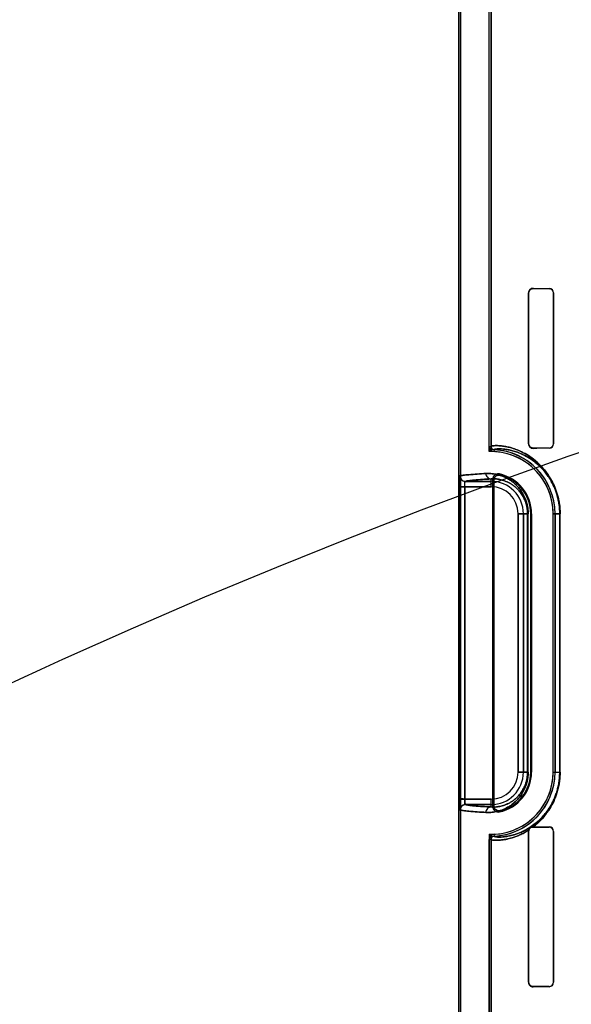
# Model space of a CAD drawing. Header units: millimetres. Extents: x 0 to 297, y 0 to 210.
# Tile 149 of 256: x 55.306 to 55.767, y 158.987 to 159.809. Entities that reach past the tile are written whole.
import ezdxf

# ---------------------------------------------------------------- set-up
doc = ezdxf.new("R2010")
doc.units = ezdxf.units.MM
doc.header["$LTSCALE"] = 16.335
doc.layers.get('0').update_dxf_attribs({"linetype": 'CONTINUOUS'})
for name, color, linetype in [('AXES_REF', 7, 'CONTINUOUS'), ('INTFCLR_1', 7, 'CONTINUOUS'), ('INTFCLR_72935', 7, 'CONTINUOUS')]:
    doc.layers.add(name, color=color, linetype=linetype)

msp = doc.modelspace()

# ---------------------------------------------------------------- linework, layer by layer
at = {"color": 7, "linetype": 'Continuous'}
for radius in [8.72625, 8.7255, 8.66962]:
    msp.add_circle((57.53761, 154.41059), radius, dxfattribs=at)
msp.add_arc((57.53761, 154.41059), 8.64, 278.277129, 261.722871, dxfattribs=at)
at = {"layer": 'AXES_REF', "color": 9, "linetype": 'Continuous'}
for radius in [7.96006, 5.33572]:
    msp.add_circle((57.53761, 154.41059), radius, dxfattribs=at)
at = {"layer": 'INTFCLR_1', "color": 6, "linetype": 'Continuous'}
for p, q in [((55.67296, 159.96358), (55.67296, 157.56058)), ((55.67455, 159.96359), (55.67455, 157.56058)), ((55.69837, 159.45274), (55.69837, 159.96408)), ((55.69996, 159.96409), (55.69996, 159.45274)), ((55.73119, 159.45508), (55.73119, 159.58108)), ((55.73142, 159.45508), (55.73142, 159.58108)), ((55.75217, 159.58108), (55.75217, 159.45508)), ((55.75235, 159.58108), (55.75235, 159.45508)), ((55.70155, 159.42541), (55.70155, 159.15174)), ((55.70233, 159.15273), (55.70233, 159.42442)), ((55.73312, 159.39658), (55.73312, 159.18058)), ((55.73391, 159.18058), (55.73391, 159.39658)), ((55.75191, 159.18058), (55.75191, 159.39658)), ((55.75349, 159.39658), (55.75349, 159.18058)), ((55.73119, 159.00508), (55.73119, 159.13108)), ((55.73142, 159.00508), (55.73142, 159.13108)), ((55.7354, 159.13495), (55.73511, 159.13495)), ((55.75217, 159.13108), (55.75217, 159.00508)), ((55.75235, 159.13108), (55.75235, 159.00508)), ((55.69837, 158.03974), (55.69837, 159.12441)), ((55.69996, 159.12441), (55.69996, 158.03974))]:
    msp.add_line(p, q, dxfattribs=at)
at = {"layer": 'INTFCLR_1', "color": 9, "linetype": 'Continuous'}
for p, q in [((55.73142, 159.58108), (55.73119, 159.58108)), ((55.73511, 159.58495), (55.73511, 159.58474)), ((55.74861, 159.58466), (55.74861, 159.58485)), ((55.75235, 159.58108), (55.75217, 159.58108)), ((55.69837, 159.45274), (55.69996, 159.45274)), ((55.70253, 159.45005), (55.70245, 159.44846)), ((55.73119, 159.45508), (55.73142, 159.45508)), ((55.73511, 159.45142), (55.73511, 159.4512)), ((55.74861, 159.4513), (55.74861, 159.4515)), ((55.75217, 159.45508), (55.75235, 159.45508)), ((55.69996, 159.41915), (55.69996, 159.42567)), ((55.67348, 159.41915), (55.67348, 159.158)), ((55.69996, 159.41915), (55.67348, 159.41915)), ((55.67797, 159.158), (55.67797, 159.41915)), ((55.67846, 159.42365), (55.69996, 159.42365)), ((55.72254, 159.18058), (55.72254, 159.39658)), ((55.73105, 159.39658), (55.72254, 159.39658)), ((55.72704, 159.39658), (55.72704, 159.18058)), ((55.73052, 159.39658), (55.73052, 159.18058)), ((55.73105, 159.18058), (55.73105, 159.39658)), ((55.73391, 159.39658), (55.73312, 159.39658)), ((55.75191, 159.39658), (55.75774, 159.39658)), ((55.75741, 159.39658), (55.75741, 159.18058)), ((55.75774, 159.18058), (55.75774, 159.39658)), ((55.72254, 159.18058), (55.73105, 159.18058)), ((55.73312, 159.18058), (55.73391, 159.18058)), ((55.75191, 159.18058), (55.75774, 159.18058)), ((55.67797, 159.158), (55.69996, 159.158)), ((55.69996, 159.1535), (55.67846, 159.1535)), ((55.69996, 159.15148), (55.69996, 159.158)), ((55.70245, 159.12869), (55.70253, 159.1271)), ((55.73142, 159.13108), (55.73119, 159.13108)), ((55.73511, 159.13495), (55.73511, 159.13474)), ((55.74861, 159.13466), (55.74861, 159.13485)), ((55.75235, 159.13108), (55.75217, 159.13108)), ((55.69996, 159.12441), (55.69837, 159.12441)), ((55.73119, 159.00508), (55.73142, 159.00508)), ((55.75217, 159.00508), (55.75235, 159.00508)), ((55.73511, 159.00142), (55.73511, 159.0012)), ((55.74861, 159.0013), (55.74861, 159.0015))]:
    msp.add_line(p, q, dxfattribs=at)
at = {"layer": 'INTFCLR_1', "color": 7, "linetype": 'Continuous'}
for p, q in [((55.67797, 159.158), (55.67348, 159.15887)), ((55.67348, 159.158), (55.67797, 159.158)), ((55.73588, 159.1368), (55.73213, 159.13419)), ((55.7323, 159.13429), (55.73588, 159.1368))]:
    msp.add_line(p, q, dxfattribs=at)
for points in [[(55.73401, 159.58457), (55.73411, 159.58461), (55.73422, 159.58463), (55.73434, 159.58466), (55.73446, 159.58468), (55.73458, 159.5847), (55.7347, 159.58472), (55.73483, 159.58473), (55.73497, 159.58473), (55.73511, 159.58474)], [(55.73511, 159.45142), (55.73497, 159.45142), (55.73483, 159.45142), (55.7347, 159.45143), (55.73458, 159.45145), (55.73446, 159.45147), (55.73434, 159.45149), (55.73422, 159.45152), (55.73411, 159.45155), (55.734, 159.45158)], [(55.73401, 159.13457), (55.73411, 159.13461), (55.73422, 159.13463), (55.73434, 159.13466), (55.73446, 159.13468), (55.73458, 159.1347), (55.7347, 159.13472), (55.73483, 159.13473), (55.73497, 159.13473), (55.73511, 159.13474)], [(55.73511, 159.13495), (55.735, 159.13495), (55.7349, 159.13495), (55.73481, 159.13494), (55.73471, 159.13494), (55.73463, 159.13493), (55.73454, 159.13492), (55.73446, 159.1349), (55.73438, 159.13489), (55.7343, 159.13488), (55.73423, 159.13486), (55.73415, 159.13484), (55.73408, 159.13483)], [(55.73511, 159.00142), (55.73497, 159.00142), (55.73483, 159.00142), (55.7347, 159.00143), (55.73458, 159.00145), (55.73446, 159.00147), (55.73434, 159.00149), (55.73422, 159.00152), (55.73411, 159.00155), (55.734, 159.00158)]]:
    msp.add_lwpolyline(points, dxfattribs=at)
at = {"layer": 'INTFCLR_1', "color": 6, "linetype": 'Continuous'}
msp.add_lwpolyline([(55.73119, 159.13108), (55.73119, 159.13113), (55.7312, 159.13118), (55.7312, 159.13123), (55.7312, 159.13129), (55.7312, 159.13134), (55.73121, 159.13139), (55.73121, 159.13145), (55.73122, 159.1315), (55.73122, 159.13155), (55.73123, 159.13161), (55.73124, 159.13167), (55.73125, 159.13172), (55.73126, 159.13178), (55.73127, 159.13184), (55.73128, 159.1319), (55.7313, 159.13196), (55.73131, 159.13202), (55.73133, 159.13208)], dxfattribs=at)
for centre, radius, start, end in [((55.73507, 159.58108), 0.00388, 89.50344, 179.98962), ((55.74858, 159.58108), 0.00377, 0.0052, 89.60134), ((55.74859, 159.58108), 0.00358, 0.00254, 89.68372), ((55.70266, 159.45274), 0.00429, 179.99999, 267.24521), ((55.70266, 159.45274), 0.0027, 180, 267.24443), ((55.69996, 159.39658), 0.05353, 0, 87.24788), ((55.73507, 159.45508), 0.00388, 180.01037, 270.49651), ((55.74858, 159.45508), 0.00377, 270.39864, 359.99481), ((55.74859, 159.45508), 0.00358, 270.31679, 359.99695), ((55.69996, 159.39658), 0.05195, 0, 87.24788), ((55.69996, 159.39658), 0.03395, 0, 78.11108), ((55.69996, 159.39658), 0.03316, 0, 76.16476), ((55.69996, 159.18058), 0.05195, 272.75199, 360), ((55.69996, 159.18058), 0.05353, 272.75205, 360), ((55.69996, 159.18058), 0.03395, 281.88892, 360), ((55.69996, 159.18058), 0.03316, 283.83524, 0), ((55.70266, 159.12441), 0.00429, 92.75634, 180.00002), ((55.74858, 159.13108), 0.00377, 0.00521, 89.60133), ((55.74859, 159.13108), 0.00358, 0.00252, 89.68375), ((55.70266, 159.12441), 0.0027, 92.75635, 180), ((55.73507, 159.00508), 0.00388, 180.01036, 270.49652), ((55.74858, 159.00508), 0.00377, 270.39863, 359.99482), ((55.74859, 159.00508), 0.00358, 270.31682, 359.99696)]:
    msp.add_arc(centre, radius, start, end, dxfattribs=at)
at = {"layer": 'INTFCLR_1', "color": 7, "linetype": 'Continuous'}
for centre, radius, start, end in [((55.73508, 159.58108), 0.00366, 107.12484, 179.99635), ((55.73508, 159.45508), 0.00366, 180.00186, 252.85555), ((55.67847, 159.42815), 0.0045, 180.01772, 269.86678), ((55.73508, 159.13108), 0.00366, 107.12484, 179.99635), ((55.73508, 159.00508), 0.00366, 180.00186, 252.85555)]:
    msp.add_arc(centre, radius, start, end, dxfattribs=at)
at = {"layer": 'INTFCLR_1', "color": 9, "linetype": 'Continuous'}
for centre, radius, start, end in [((55.64381, 159.37856), 0.07435, 38.08566, 39.05885), ((55.64353, 159.37073), 0.08667, 42.04405, 42.95982), ((55.69996, 159.39658), 0.02708, 0, 90), ((55.69996, 159.39658), 0.02258, 0, 90), ((55.69996, 159.18058), 0.02708, 270, 360), ((55.69996, 159.18058), 0.02258, 270, 360), ((55.64381, 159.19859), 0.07435, 320.94115, 321.91434), ((55.64353, 159.20642), 0.08667, 317.04018, 317.95595), ((55.68183, 159.20724), 0.08878, 307.50067, 307.73876)]:
    msp.add_arc(centre, radius, start, end, dxfattribs=at)
at = {"layer": 'INTFCLR_1', "color": 6, "linetype": 'Continuous'}
for centre, major_axis, start_param, end_param in [((56.16936, 159.58558), (0.4694, 0), -2.752157, -2.682293), ((56.16936, 159.58558), (0.4964, 0), -2.635828, -2.582258), ((56.16936, 159.45058), (0.4964, 0), 2.582258, 2.635828), ((56.16936, 159.45058), (0.4694, 0), 2.682293, 2.752157), ((56.16936, 159.13558), (0.4964, 0), -2.635828, -2.582258), ((56.16936, 159.13558), (0.4694, 0), -2.750492, -2.682293), ((56.16936, 159.00058), (0.4964, 0), 2.582258, 2.635828), ((56.16936, 159.00058), (0.4694, 0), 2.682293, 2.752157)]:
    msp.add_ellipse(centre, major_axis=major_axis, ratio=0.003491, start_param=start_param, end_param=end_param, dxfattribs=at)
at = {"layer": 'INTFCLR_1', "color": 7, "linetype": 'Continuous'}
for points, knots in [([(55.73142, 159.58108), (55.73142, 159.58158), (55.73165, 159.58264), (55.7328, 159.58422), (55.73426, 159.58473), (55.73511, 159.58474)], [0, 0, 0, 0, 0.264771, 0.552584, 1, 1, 1, 1]), ([(55.73511, 159.45142), (55.73454, 159.45142), (55.73347, 159.45166), (55.73194, 159.45285), (55.73142, 159.45423), (55.73142, 159.45508)], [0, 0, 0, 0, 0.300266, 0.552849, 1, 1, 1, 1]), ([(55.67402, 159.42821), (55.67394, 159.42831), (55.67376, 159.42753), (55.67368, 159.42659), (55.67355, 159.42452), (55.67351, 159.42253), (55.67348, 159.42087), (55.67348, 159.41973), (55.67348, 159.41915)], [0, 0, 0, 0, 0.04402, 0.133966, 0.456681, 0.625592, 0.809456, 1, 1, 1, 1]), ([(55.67348, 159.41915), (55.67348, 159.41999), (55.67349, 159.42159), (55.67354, 159.42383), (55.6736, 159.42601), (55.67378, 159.4274), (55.67397, 159.42815)], [0, 0, 0, 0, 0.276496, 0.531662, 0.745675, 1, 1, 1, 1]), ([(55.67402, 159.42821), (55.67402, 159.42735), (55.67446, 159.42583), (55.67614, 159.42413), (55.67766, 159.42368), (55.67851, 159.42368)], [0, 0, 0, 0, 0.3693, 0.633266, 1, 1, 1, 1]), ([(55.67797, 159.41915), (55.67797, 159.41967), (55.67796, 159.42069), (55.67817, 159.42199), (55.67792, 159.42358), (55.67846, 159.42365)], [0, 0, 0, 0, 0.339696, 0.638357, 1, 1, 1, 1]), ([(55.67797, 159.41915), (55.67797, 159.41944), (55.67798, 159.42025), (55.67804, 159.4217), (55.67811, 159.42255), (55.67833, 159.42379), (55.67851, 159.42368)], [0, 0, 0, 0, 0.188311, 0.537131, 0.857573, 1, 1, 1, 1]), ([(55.67348, 159.15887), (55.67347, 159.15829), (55.67348, 159.15714), (55.67349, 159.15545), (55.67352, 159.15396), (55.67356, 159.15272), (55.6736, 159.15164), (55.67367, 159.15067), (55.67374, 159.14981), (55.67383, 159.14934), (55.6739, 159.14902), (55.67397, 159.149)], [0, 0, 0, 0, 0.17539, 0.348705, 0.511304, 0.623869, 0.724302, 0.837794, 0.922722, 0.977156, 1, 1, 1, 1]), ([(55.67397, 159.149), (55.67382, 159.14949), (55.67364, 159.15055), (55.67358, 159.15233), (55.67349, 159.15483), (55.67348, 159.15677), (55.67348, 159.158)], [0, 0, 0, 0, 0.168707, 0.355607, 0.592589, 1, 1, 1, 1]), ([(55.73119, 159.13166), (55.73122, 159.13193), (55.73157, 159.13282), (55.73259, 159.1344), (55.73422, 159.13496), (55.73511, 159.13495)], [0, 0, 0, 0, 0.152249, 0.516236, 1, 1, 1, 1]), ([(55.73408, 159.13483), (55.73361, 159.1347), (55.73237, 159.13411), (55.73155, 159.1329), (55.73133, 159.13208)], [0, 0, 0, 0, 0.36693, 1, 1, 1, 1]), ([(55.73142, 159.13108), (55.73142, 159.13158), (55.73165, 159.13264), (55.7328, 159.13422), (55.73426, 159.13473), (55.73511, 159.13474)], [0, 0, 0, 0, 0.264771, 0.552584, 1, 1, 1, 1]), ([(55.73511, 159.00142), (55.73454, 159.00142), (55.73347, 159.00166), (55.73194, 159.00285), (55.73142, 159.00423), (55.73142, 159.00508)], [0, 0, 0, 0, 0.300266, 0.552849, 1, 1, 1, 1])]:
    msp.add_open_spline(points, degree=3, knots=knots, dxfattribs=at)
at = {"layer": 'INTFCLR_1', "color": 9, "linetype": 'Continuous'}
for points, knots in [([(55.69996, 159.45274), (55.69996, 159.45287), (55.7004, 159.45312), (55.70173, 159.45338), (55.70396, 159.45353), (55.70681, 159.45344), (55.70981, 159.45314), (55.71335, 159.45254), (55.71664, 159.45172), (55.71953, 159.4508), (55.72282, 159.44959), (55.72726, 159.44756), (55.73177, 159.44488), (55.73501, 159.44253), (55.73698, 159.44095), (55.73905, 159.43917), (55.74168, 159.43665), (55.74479, 159.43316), (55.74728, 159.42983), (55.74923, 159.42683), (55.75122, 159.42339), (55.75303, 159.41962), (55.7546, 159.4155), (55.75566, 159.41209), (55.75655, 159.40844), (55.75746, 159.40327), (55.75774, 159.39927), (55.75774, 159.39658)], [0, 0, 0, 0, 0.004125, 0.013257, 0.048272, 0.075091, 0.1081, 0.147576, 0.194005, 0.220038, 0.247951, 0.309838, 0.381105, 0.421012, 0.442227, 0.464384, 0.51143, 0.562494, 0.618553, 0.648921, 0.6809, 0.749658, 0.787065, 0.826568, 0.867809, 0.910973, 1, 1, 1, 1]), ([(55.70253, 159.45005), (55.70253, 159.45017), (55.70294, 159.45042), (55.70421, 159.45069), (55.70632, 159.45084), (55.70902, 159.45077), (55.71187, 159.45051), (55.71523, 159.44995), (55.71835, 159.44917), (55.7211, 159.4483), (55.72422, 159.44715), (55.72844, 159.44523), (55.73272, 159.44267), (55.7358, 159.44044), (55.73767, 159.43894), (55.73964, 159.43724), (55.74214, 159.43483), (55.74509, 159.43151), (55.74747, 159.42833), (55.74932, 159.42546), (55.75121, 159.42219), (55.75293, 159.41858), (55.75442, 159.41465), (55.75543, 159.41139), (55.75628, 159.40791), (55.75714, 159.40297), (55.75741, 159.39915), (55.75741, 159.39658)], [0, 0, 0, 0, 0.004219, 0.013352, 0.048285, 0.075025, 0.107894, 0.147154, 0.193426, 0.21941, 0.247218, 0.308965, 0.380104, 0.419983, 0.441193, 0.463344, 0.510368, 0.561464, 0.61756, 0.647987, 0.680015, 0.748912, 0.786412, 0.826012, 0.867382, 0.910679, 1, 1, 1, 1]), ([(55.67397, 159.42815), (55.67488, 159.4284), (55.67733, 159.42877), (55.68456, 159.42954), (55.69088, 159.42991), (55.69567, 159.43017)], [0, 0, 0, 0, 0.129914, 0.340162, 1, 1, 1, 1]), ([(55.69996, 159.42567), (55.69521, 159.42541), (55.68895, 159.42504), (55.68179, 159.42427), (55.67936, 159.4239), (55.67846, 159.42365)], [0, 0, 0, 0, 0.659805, 0.870061, 1, 1, 1, 1]), ([(55.69567, 159.43017), (55.69703, 159.43025), (55.69988, 159.43023), (55.70433, 159.42962), (55.70909, 159.42827), (55.71318, 159.4264), (55.71652, 159.42432), (55.71867, 159.42268), (55.72039, 159.42116), (55.72218, 159.4194), (55.72438, 159.41681), (55.72636, 159.41381), (55.72783, 159.411), (55.72887, 159.40858), (55.72977, 159.40589), (55.73048, 159.40297), (55.73094, 159.39984), (55.73105, 159.39768), (55.73105, 159.39658)], [0, 0, 0, 0, 0.075054, 0.156481, 0.24598, 0.346456, 0.402329, 0.462581, 0.494703, 0.528376, 0.600472, 0.681052, 0.725905, 0.774254, 0.826015, 0.881343, 0.9393, 1, 1, 1, 1]), ([(55.69567, 159.43017), (55.69567, 159.42961), (55.69588, 159.42844), (55.69683, 159.42692), (55.69829, 159.42591), (55.69942, 159.42568), (55.69996, 159.42567)], [0, 0, 0, 0, 0.245161, 0.507575, 0.765212, 1, 1, 1, 1]), ([(55.69996, 159.42567), (55.70113, 159.42575), (55.70358, 159.42575), (55.70741, 159.42525), (55.71152, 159.42411), (55.71505, 159.4225), (55.71794, 159.4207), (55.7198, 159.41929), (55.72128, 159.41797), (55.72283, 159.41644), (55.72474, 159.4142), (55.72646, 159.41158), (55.72773, 159.40914), (55.72863, 159.40703), (55.72941, 159.4047), (55.73003, 159.40215), (55.73043, 159.39942), (55.73052, 159.39754), (55.73052, 159.39658)], [0, 0, 0, 0, 0.074446, 0.155312, 0.244328, 0.344404, 0.400195, 0.460349, 0.492488, 0.526199, 0.598427, 0.679297, 0.724275, 0.772854, 0.824939, 0.880575, 0.938899, 1, 1, 1, 1]), ([(55.73105, 159.18058), (55.73105, 159.17948), (55.73094, 159.17733), (55.73048, 159.1742), (55.72978, 159.17128), (55.72888, 159.16861), (55.72785, 159.16619), (55.72671, 159.16401), (55.72551, 159.16205), (55.7239, 159.15977), (55.7218, 159.15731), (55.71956, 159.15522), (55.71778, 159.15379), (55.71607, 159.15255), (55.71321, 159.15077), (55.70913, 159.14889), (55.70506, 159.14774), (55.70198, 159.14721), (55.69914, 159.14692), (55.69703, 159.1469), (55.69567, 159.14698)], [0, 0, 0, 0, 0.060036, 0.118405, 0.173431, 0.225153, 0.273231, 0.317907, 0.35992, 0.39948, 0.471663, 0.537024, 0.567744, 0.597289, 0.65287, 0.753136, 0.842855, 0.884687, 0.924767, 1, 1, 1, 1]), ([(55.73052, 159.18058), (55.73052, 159.17962), (55.73043, 159.17775), (55.73003, 159.17502), (55.72942, 159.17248), (55.72864, 159.17015), (55.72774, 159.16804), (55.72676, 159.16615), (55.72572, 159.16444), (55.72432, 159.16246), (55.72251, 159.16033), (55.72057, 159.15851), (55.71902, 159.15727), (55.71755, 159.15621), (55.71507, 159.15467), (55.71155, 159.15305), (55.70804, 159.15207), (55.70539, 159.15164), (55.70294, 159.1514), (55.70113, 159.1514), (55.69996, 159.15148)], [0, 0, 0, 0, 0.060433, 0.119177, 0.174522, 0.226529, 0.274829, 0.319695, 0.361875, 0.401542, 0.47385, 0.539251, 0.56991, 0.599425, 0.654923, 0.754789, 0.844028, 0.885575, 0.925376, 1, 1, 1, 1]), ([(55.75774, 159.18058), (55.75774, 159.17905), (55.75762, 159.17602), (55.75718, 159.17227), (55.75666, 159.16937), (55.75606, 159.16661), (55.75533, 159.16395), (55.75449, 159.16141), (55.75361, 159.15904), (55.752, 159.15526), (55.75011, 159.15174), (55.74836, 159.14898), (55.74724, 159.14731), (55.7453, 159.14466), (55.74296, 159.1419), (55.74057, 159.13944), (55.73831, 159.13731), (55.73657, 159.13585), (55.7354, 159.13495)], [0, 0, 0, 0, 0.087305, 0.17277, 0.214701, 0.25545, 0.333834, 0.371687, 0.408418, 0.478153, 0.605757, 0.63565, 0.66467, 0.720238, 0.822995, 0.870657, 0.915877, 1, 1, 1, 1]), ([(55.75741, 159.18058), (55.75741, 159.17911), (55.75729, 159.17622), (55.75687, 159.17265), (55.75638, 159.16987), (55.75581, 159.16724), (55.75512, 159.1647), (55.75431, 159.16227), (55.75348, 159.16), (55.75195, 159.1564), (55.75015, 159.15304), (55.74849, 159.1504), (55.74742, 159.14881), (55.74558, 159.14628), (55.74336, 159.14365), (55.74108, 159.1413), (55.73894, 159.13927), (55.73728, 159.13789), (55.73617, 159.13703)], [0, 0, 0, 0, 0.087439, 0.173025, 0.215012, 0.255814, 0.334289, 0.372172, 0.408925, 0.478712, 0.606305, 0.636186, 0.665208, 0.720728, 0.823374, 0.870945, 0.916076, 1, 1, 1, 1]), ([(55.67846, 159.1535), (55.67936, 159.15325), (55.68179, 159.15288), (55.68895, 159.15211), (55.69521, 159.15174), (55.69996, 159.15148)], [0, 0, 0, 0, 0.129944, 0.340195, 1, 1, 1, 1]), ([(55.69567, 159.14698), (55.69088, 159.14724), (55.68456, 159.14761), (55.67733, 159.14838), (55.67488, 159.14875), (55.67397, 159.149)], [0, 0, 0, 0, 0.659838, 0.870086, 1, 1, 1, 1]), ([(55.69996, 159.15148), (55.69942, 159.15148), (55.69829, 159.15124), (55.69683, 159.15023), (55.69588, 159.14871), (55.69567, 159.14754), (55.69567, 159.14698)], [0, 0, 0, 0, 0.234788, 0.492425, 0.754839, 1, 1, 1, 1]), ([(55.73133, 159.13208), (55.73011, 159.1313), (55.72829, 159.13023), (55.72583, 159.12897), (55.72258, 159.12745), (55.7189, 159.12607), (55.71489, 159.12498), (55.71159, 159.12428), (55.70809, 159.12379), (55.70498, 159.12364), (55.70304, 159.12369), (55.70171, 159.1238), (55.70083, 159.12393), (55.69996, 159.12421), (55.69996, 159.12441)], [0, 0, 0, 0, 0.130497, 0.191373, 0.249545, 0.455996, 0.545114, 0.625602, 0.761205, 0.86506, 0.905619, 0.938754, 0.982357, 1, 1, 1, 1]), ([(55.7323, 159.13429), (55.73115, 159.13355), (55.72941, 159.13253), (55.72708, 159.13134), (55.72399, 159.12989), (55.7205, 159.12859), (55.71669, 159.12756), (55.71357, 159.12689), (55.71022, 159.12644), (55.70698, 159.12629), (55.70458, 159.12643), (55.70333, 159.12662), (55.70254, 159.12692), (55.70253, 159.1271)], [0, 0, 0, 0, 0.13081, 0.191466, 0.24974, 0.45629, 0.545055, 0.625701, 0.761097, 0.864745, 0.938323, 0.982009, 1, 1, 1, 1])]:
    msp.add_open_spline(points, degree=3, knots=knots, dxfattribs=at)
at = {"layer": 'INTFCLR_1', "color": 6, "linetype": 'Continuous'}
for points, knots in [([(55.70695, 159.42979), (55.70648, 159.42989), (55.7055, 159.42994), (55.70408, 159.42954), (55.70287, 159.4287), (55.70184, 159.42734), (55.70155, 159.42612), (55.70155, 159.42541)], [0, 0, 0, 0, 0.182709, 0.365438, 0.547925, 0.729825, 1, 1, 1, 1]), ([(55.70233, 159.42442), (55.70233, 159.42491), (55.7025, 159.4259), (55.70321, 159.42722), (55.70431, 159.42824), (55.70589, 159.42894), (55.70718, 159.42895), (55.70789, 159.42877)], [0, 0, 0, 0, 0.18314, 0.365195, 0.546522, 0.727887, 1, 1, 1, 1]), ([(55.67397, 159.149), (55.67397, 159.14986), (55.67442, 159.15136), (55.6761, 159.15304), (55.6776, 159.1535), (55.67846, 159.1535)], [0, 0, 0, 0, 0.368233, 0.632346, 1, 1, 1, 1]), ([(55.67846, 159.1535), (55.67798, 159.15356), (55.67816, 159.1551), (55.67795, 159.15638), (55.67797, 159.15747), (55.67797, 159.158)], [0, 0, 0, 0, 0.31955, 0.650741, 1, 1, 1, 1]), ([(55.70789, 159.14838), (55.70741, 159.14826), (55.70641, 159.14818), (55.70496, 159.14856), (55.70371, 159.14938), (55.70265, 159.15075), (55.70233, 159.152), (55.70233, 159.15273)], [0, 0, 0, 0, 0.183139, 0.365196, 0.546523, 0.727887, 1, 1, 1, 1]), ([(55.70155, 159.15174), (55.70155, 159.15126), (55.7017, 159.15029), (55.70239, 159.14899), (55.70346, 159.14797), (55.705, 159.14725), (55.70625, 159.14721), (55.70695, 159.14736)], [0, 0, 0, 0, 0.182711, 0.365439, 0.547926, 0.729825, 1, 1, 1, 1])]:
    msp.add_open_spline(points, degree=3, knots=knots, dxfattribs=at)
at = {"layer": 'INTFCLR_1', "color": 9, "linetype": 'Continuous'}
for points in [[(55.73511, 159.13495), (55.73508, 159.13562), (55.73537, 159.13637), (55.73588, 159.1368)], [(55.7354, 159.13495), (55.73532, 159.13568), (55.73561, 159.13655), (55.73617, 159.13703)]]:
    msp.add_open_spline(points, degree=3, dxfattribs=at)
at = {"layer": 'INTFCLR_1', "color": 7, "linetype": 'Continuous'}
for points in [[(55.73213, 159.13419), (55.73139, 159.13367), (55.73102, 159.13254), (55.73119, 159.13166)], [(55.73133, 159.13208), (55.73126, 159.13288), (55.73164, 159.13383), (55.7323, 159.13429)]]:
    msp.add_open_spline(points, degree=3, dxfattribs=at)
at = {"layer": 'INTFCLR_72935', "color": 6, "linetype": 'Continuous'}
for p, q in [((55.67296, 157.56058), (55.67296, 159.96358)), ((55.67455, 159.96361), (55.67455, 157.56058)), ((55.69837, 159.4485), (55.69837, 159.96406)), ((55.69996, 159.45011), (55.69996, 159.96409)), ((55.73119, 159.58108), (55.73119, 159.45508)), ((55.73142, 159.58108), (55.73142, 159.45508)), ((55.75217, 159.45508), (55.75217, 159.58108)), ((55.75235, 159.45508), (55.75235, 159.58108)), ((55.69996, 159.45011), (55.6989, 159.44903)), ((55.70155, 159.15174), (55.70155, 159.42541)), ((55.70233, 159.42442), (55.70233, 159.15273)), ((55.73312, 159.18058), (55.73312, 159.39658)), ((55.73391, 159.39658), (55.73391, 159.18058)), ((55.75191, 159.18058), (55.75191, 159.39658)), ((55.75349, 159.18058), (55.75349, 159.39658)), ((55.69837, 159.12865), (55.69837, 158.0355)), ((55.69996, 159.12704), (55.6989, 159.12812)), ((55.73119, 159.13108), (55.73119, 159.00508)), ((55.73142, 159.13108), (55.73142, 159.00508)), ((55.73511, 159.13495), (55.7354, 159.13495)), ((55.75217, 159.00508), (55.75217, 159.13108)), ((55.75235, 159.00508), (55.75235, 159.13108)), ((55.69996, 158.03711), (55.69996, 159.12704))]:
    msp.add_line(p, q, dxfattribs=at)
at = {"layer": 'INTFCLR_72935', "color": 9, "linetype": 'Continuous'}
for p, q in [((55.73119, 159.58108), (55.73142, 159.58108)), ((55.73511, 159.58474), (55.73511, 159.58495)), ((55.74861, 159.58485), (55.74861, 159.58466)), ((55.75217, 159.58108), (55.75235, 159.58108)), ((55.73142, 159.45508), (55.73119, 159.45508)), ((55.73511, 159.4512), (55.73511, 159.45142)), ((55.74861, 159.4515), (55.74861, 159.4513)), ((55.75235, 159.45508), (55.75217, 159.45508)), ((55.69996, 159.41915), (55.69996, 159.42567)), ((55.67348, 159.41915), (55.67348, 159.158)), ((55.67797, 159.41915), (55.67797, 159.158)), ((55.67797, 159.41915), (55.69996, 159.41915)), ((55.69996, 159.42365), (55.67846, 159.42365)), ((55.72254, 159.39658), (55.72254, 159.18058)), ((55.72254, 159.39658), (55.73105, 159.39658)), ((55.72704, 159.18058), (55.72704, 159.39658)), ((55.73052, 159.18058), (55.73052, 159.39658)), ((55.73105, 159.18058), (55.73105, 159.39658)), ((55.73312, 159.39658), (55.73391, 159.39658)), ((55.75774, 159.39658), (55.75191, 159.39658)), ((55.75741, 159.18058), (55.75741, 159.39658)), ((55.75774, 159.18058), (55.75774, 159.39658)), ((55.73105, 159.18058), (55.72254, 159.18058)), ((55.73391, 159.18058), (55.73312, 159.18058)), ((55.75191, 159.18058), (55.75774, 159.18058)), ((55.69996, 159.158), (55.67348, 159.158)), ((55.67846, 159.1535), (55.69996, 159.1535)), ((55.69996, 159.15148), (55.69996, 159.158)), ((55.73119, 159.13108), (55.73142, 159.13108)), ((55.73511, 159.13474), (55.73511, 159.13495)), ((55.74861, 159.13485), (55.74861, 159.13466)), ((55.75217, 159.13108), (55.75235, 159.13108)), ((55.73142, 159.00508), (55.73119, 159.00508)), ((55.75235, 159.00508), (55.75217, 159.00508)), ((55.73511, 159.0012), (55.73511, 159.00142)), ((55.74861, 159.0015), (55.74861, 159.0013))]:
    msp.add_line(p, q, dxfattribs=at)
at = {"layer": 'INTFCLR_72935', "color": 7, "linetype": 'Continuous'}
for p, q in [((55.67348, 159.41915), (55.67797, 159.41915)), ((55.67797, 159.41915), (55.67348, 159.41828)), ((55.73211, 159.13417), (55.73588, 159.1368)), ((55.73588, 159.1368), (55.7323, 159.13429))]:
    msp.add_line(p, q, dxfattribs=at)
for points in [[(55.73511, 159.58474), (55.73497, 159.58473), (55.73483, 159.58473), (55.7347, 159.58472), (55.73458, 159.5847), (55.73446, 159.58468), (55.73434, 159.58466), (55.73422, 159.58463), (55.73411, 159.58461), (55.734, 159.58457)], [(55.73401, 159.45158), (55.73411, 159.45155), (55.73422, 159.45152), (55.73434, 159.45149), (55.73446, 159.45147), (55.73458, 159.45145), (55.7347, 159.45143), (55.73483, 159.45142), (55.73497, 159.45142), (55.73511, 159.45142)], [(55.73511, 159.13474), (55.73497, 159.13473), (55.73483, 159.13473), (55.7347, 159.13472), (55.73458, 159.1347), (55.73446, 159.13468), (55.73434, 159.13466), (55.73422, 159.13463), (55.73411, 159.13461), (55.734, 159.13457)], [(55.73401, 159.00158), (55.73411, 159.00155), (55.73422, 159.00152), (55.73434, 159.00149), (55.73446, 159.00147), (55.73458, 159.00145), (55.7347, 159.00143), (55.73483, 159.00142), (55.73497, 159.00142), (55.73511, 159.00142)]]:
    msp.add_lwpolyline(points, dxfattribs=at)
at = {"layer": 'INTFCLR_72935', "color": 6, "linetype": 'Continuous'}
msp.add_lwpolyline([(55.73119, 159.13108), (55.73119, 159.13113), (55.7312, 159.13118), (55.7312, 159.13123), (55.7312, 159.13129), (55.7312, 159.13134), (55.73121, 159.13139), (55.73121, 159.13145), (55.73122, 159.1315), (55.73122, 159.13155), (55.73123, 159.13161), (55.73124, 159.13167), (55.73125, 159.13172), (55.73126, 159.13178), (55.73127, 159.13184), (55.73128, 159.1319), (55.7313, 159.13196), (55.73131, 159.13202), (55.73133, 159.13208)], dxfattribs=at)
for centre, radius, start, end in [((55.73507, 159.58108), 0.00388, 89.50346, 179.9896), ((55.74858, 159.58108), 0.00377, 0.00518, 89.60132), ((55.74859, 159.58108), 0.00358, 0.00351, 89.68258), ((55.69996, 159.39658), 0.05353, 0, 90), ((55.73507, 159.45508), 0.00388, 180.01041, 270.49657), ((55.74858, 159.45508), 0.00377, 270.39864, 359.99481), ((55.74859, 159.45508), 0.00358, 270.31629, 359.99745), ((55.69996, 159.39658), 0.05195, 0, 91.75065), ((55.67847, 159.42815), 0.0045, 180.01772, 269.86678), ((55.69996, 159.39658), 0.03395, 0, 78.11108), ((55.69996, 159.39658), 0.03316, 0, 76.16476), ((55.69996, 159.18058), 0.05195, 268.24935, 360), ((55.69996, 159.18058), 0.05353, 270, 360), ((55.69996, 159.18058), 0.03395, 281.88892, 360), ((55.69996, 159.18058), 0.03316, 283.83524, 360), ((55.74858, 159.13108), 0.00377, 0.00519, 89.60131), ((55.74859, 159.13108), 0.00358, 0.00348, 89.68261), ((55.73507, 159.00508), 0.00388, 180.0104, 270.49658), ((55.74858, 159.00508), 0.00377, 270.39863, 359.99482), ((55.74859, 159.00508), 0.00358, 270.31631, 359.99746)]:
    msp.add_arc(centre, radius, start, end, dxfattribs=at)
at = {"layer": 'INTFCLR_72935', "color": 7, "linetype": 'Continuous'}
for centre, radius, start, end in [((55.73508, 159.58108), 0.00366, 107.14445, 179.99814), ((55.73508, 159.45508), 0.00366, 180.00365, 252.87516), ((55.67847, 159.149), 0.0045, 90.13323, 179.98228), ((55.73507, 159.13107), 0.00388, 89.50708, 164.96289), ((55.73508, 159.13108), 0.00366, 107.14445, 179.99814), ((55.73508, 159.00508), 0.00366, 180.00365, 252.87516)]:
    msp.add_arc(centre, radius, start, end, dxfattribs=at)
at = {"layer": 'INTFCLR_72935', "color": 9, "linetype": 'Continuous'}
for centre, radius, start, end in [((55.64381, 159.37856), 0.07435, 38.08566, 39.05885), ((55.64353, 159.37073), 0.08667, 42.04405, 42.95982), ((55.69996, 159.39658), 0.02708, 0, 90), ((55.69996, 159.39658), 0.02258, 0, 90), ((55.69996, 159.18058), 0.02708, 270, 360), ((55.69996, 159.18058), 0.02258, 270, 360), ((55.64381, 159.19859), 0.07435, 320.94115, 321.91434), ((55.64353, 159.20642), 0.08667, 317.04018, 317.95595), ((55.68183, 159.20724), 0.08878, 307.50067, 307.73876)]:
    msp.add_arc(centre, radius, start, end, dxfattribs=at)
at = {"layer": 'INTFCLR_72935', "color": 6, "linetype": 'Continuous'}
for centre, major_axis, start_param, end_param in [((56.16936, 159.58558), (0.4694, 0), -2.752157, -2.682293), ((56.16936, 159.58558), (0.4964, 0), -2.635828, -2.582258), ((56.16936, 159.45058), (0.4964, 0), 2.582258, 2.635828), ((56.16936, 159.45058), (0.4694, 0), 2.682293, 2.752157), ((56.16936, 159.13558), (0.4964, 0), -2.635828, -2.582258), ((56.16936, 159.13558), (0.4694, 0), -2.750492, -2.682293), ((56.16936, 159.00058), (0.4964, 0), 2.582258, 2.635828), ((56.16936, 159.00058), (0.4694, 0), 2.682293, 2.752157)]:
    msp.add_ellipse(centre, major_axis=major_axis, ratio=0.003491, start_param=start_param, end_param=end_param, dxfattribs=at)
at = {"layer": 'INTFCLR_72935', "color": 7, "linetype": 'Continuous'}
for points, knots in [([(55.73511, 159.58474), (55.73454, 159.58473), (55.73347, 159.58449), (55.73194, 159.5833), (55.73142, 159.58192), (55.73142, 159.58108)], [0, 0, 0, 0, 0.300266, 0.552849, 1, 1, 1, 1]), ([(55.73142, 159.45508), (55.73142, 159.45457), (55.73165, 159.45351), (55.7328, 159.45194), (55.73426, 159.45142), (55.73511, 159.45142)], [0, 0, 0, 0, 0.264771, 0.552584, 1, 1, 1, 1]), ([(55.67348, 159.41828), (55.67347, 159.41886), (55.67348, 159.42002), (55.67349, 159.42171), (55.67352, 159.42319), (55.67356, 159.42443), (55.6736, 159.42551), (55.67367, 159.42648), (55.67374, 159.42735), (55.67383, 159.42782), (55.6739, 159.42813), (55.67397, 159.42815)], [0, 0, 0, 0, 0.17539, 0.348705, 0.511304, 0.623869, 0.724302, 0.837794, 0.922722, 0.977156, 1, 1, 1, 1]), ([(55.67397, 159.42815), (55.67382, 159.42766), (55.67364, 159.42661), (55.67358, 159.42482), (55.67349, 159.42232), (55.67348, 159.42038), (55.67348, 159.41915)], [0, 0, 0, 0, 0.168707, 0.355606, 0.592589, 1, 1, 1, 1]), ([(55.67348, 159.158), (55.67348, 159.15717), (55.67349, 159.15557), (55.67354, 159.15332), (55.6736, 159.15115), (55.67378, 159.14975), (55.67397, 159.149)], [0, 0, 0, 0, 0.276496, 0.531662, 0.745675, 1, 1, 1, 1]), ([(55.67402, 159.14894), (55.67394, 159.14884), (55.67376, 159.14962), (55.67368, 159.15056), (55.67355, 159.15263), (55.67351, 159.15462), (55.67348, 159.15628), (55.67348, 159.15742), (55.67348, 159.158)], [0, 0, 0, 0, 0.04402, 0.133966, 0.456681, 0.625592, 0.809456, 1, 1, 1, 1]), ([(55.67851, 159.15347), (55.67766, 159.15347), (55.67614, 159.15302), (55.67446, 159.15132), (55.67402, 159.1498), (55.67402, 159.14894)], [0, 0, 0, 0, 0.366734, 0.6307, 1, 1, 1, 1]), ([(55.67797, 159.158), (55.67797, 159.15748), (55.67796, 159.15647), (55.67817, 159.15517), (55.67792, 159.15357), (55.67846, 159.1535)], [0, 0, 0, 0, 0.339696, 0.638357, 1, 1, 1, 1]), ([(55.67797, 159.158), (55.67797, 159.15771), (55.67798, 159.1569), (55.67804, 159.15545), (55.67811, 159.1546), (55.67833, 159.15336), (55.67851, 159.15347)], [0, 0, 0, 0, 0.188311, 0.537131, 0.857573, 1, 1, 1, 1]), ([(55.73133, 159.13208), (55.7313, 159.1322), (55.73107, 159.13235), (55.73119, 159.13274), (55.73135, 159.13339), (55.73174, 159.13391), (55.73211, 159.13417)], [0, 0, 0, 0, 0.145246, 0.272567, 0.444553, 1, 1, 1, 1]), ([(55.73511, 159.13495), (55.73479, 159.13499), (55.73393, 159.13499), (55.73227, 159.13433), (55.73144, 159.13295), (55.73133, 159.13208)], [0, 0, 0, 0, 0.183536, 0.490673, 1, 1, 1, 1]), ([(55.73511, 159.13474), (55.73454, 159.13473), (55.73347, 159.13449), (55.73194, 159.1333), (55.73142, 159.13192), (55.73142, 159.13108)], [0, 0, 0, 0, 0.300266, 0.552849, 1, 1, 1, 1]), ([(55.73142, 159.00508), (55.73142, 159.00457), (55.73165, 159.00351), (55.7328, 159.00194), (55.73426, 159.00142), (55.73511, 159.00142)], [0, 0, 0, 0, 0.264771, 0.552584, 1, 1, 1, 1])]:
    msp.add_open_spline(points, degree=3, knots=knots, dxfattribs=at)
at = {"layer": 'INTFCLR_72935', "color": 9, "linetype": 'Continuous'}
for points, knots in [([(55.75774, 159.39658), (55.75774, 159.39927), (55.75746, 159.40326), (55.75656, 159.40842), (55.75567, 159.41206), (55.75461, 159.41546), (55.75305, 159.41957), (55.75125, 159.42335), (55.74926, 159.42677), (55.74732, 159.42978), (55.74526, 159.43253), (55.74314, 159.435), (55.74112, 159.43719), (55.73773, 159.44044), (55.73292, 159.44419), (55.72806, 159.44709), (55.72442, 159.44886), (55.72119, 159.45023), (55.71745, 159.45152), (55.71333, 159.45255), (55.70977, 159.45315), (55.70677, 159.45344), (55.70393, 159.45352), (55.70171, 159.45338), (55.70039, 159.45312), (55.69996, 159.45287), (55.69996, 159.45274)], [0, 0, 0, 0, 0.08893, 0.132011, 0.173108, 0.212468, 0.249881, 0.318491, 0.350341, 0.380752, 0.437099, 0.463383, 0.488564, 0.535543, 0.618398, 0.689853, 0.722078, 0.752118, 0.806066, 0.852663, 0.892337, 0.925392, 0.952138, 0.9869, 0.995923, 1, 1, 1, 1]), ([(55.75741, 159.39658), (55.75741, 159.39914), (55.75714, 159.40296), (55.75628, 159.40789), (55.75544, 159.41136), (55.75443, 159.41461), (55.75295, 159.41854), (55.75123, 159.42214), (55.74935, 159.42541), (55.7475, 159.42829), (55.74555, 159.4309), (55.74353, 159.43327), (55.74161, 159.43535), (55.73839, 159.43844), (55.73381, 159.44202), (55.7292, 159.44478), (55.72574, 159.44646), (55.72267, 159.44776), (55.71912, 159.44898), (55.71521, 159.44995), (55.71183, 159.45051), (55.70899, 159.45077), (55.70629, 159.45084), (55.70419, 159.45069), (55.70293, 159.45042), (55.70253, 159.45017), (55.70253, 159.45005)], [0, 0, 0, 0, 0.089224, 0.132436, 0.173653, 0.213115, 0.250631, 0.319387, 0.351277, 0.381743, 0.43815, 0.464426, 0.489622, 0.53661, 0.61937, 0.690723, 0.722858, 0.752849, 0.80664, 0.853071, 0.892552, 0.925464, 0.952119, 0.986803, 0.995829, 1, 1, 1, 1]), ([(55.69567, 159.43017), (55.69088, 159.42991), (55.68456, 159.42954), (55.67733, 159.42877), (55.67488, 159.4284), (55.67397, 159.42815)], [0, 0, 0, 0, 0.659838, 0.870086, 1, 1, 1, 1]), ([(55.67846, 159.42365), (55.67936, 159.4239), (55.68179, 159.42427), (55.68895, 159.42504), (55.69521, 159.42541), (55.69996, 159.42567)], [0, 0, 0, 0, 0.129944, 0.340195, 1, 1, 1, 1]), ([(55.73105, 159.39658), (55.73105, 159.39767), (55.73094, 159.39982), (55.73048, 159.40295), (55.72978, 159.40587), (55.72888, 159.40854), (55.72785, 159.41096), (55.72671, 159.41314), (55.72551, 159.4151), (55.7239, 159.41738), (55.7218, 159.41984), (55.71956, 159.42193), (55.71778, 159.42336), (55.71607, 159.4246), (55.71321, 159.42638), (55.70913, 159.42826), (55.70506, 159.42942), (55.70198, 159.42994), (55.69914, 159.43023), (55.69703, 159.43025), (55.69567, 159.43017)], [0, 0, 0, 0, 0.060036, 0.118405, 0.173431, 0.225153, 0.273231, 0.317907, 0.35992, 0.39948, 0.471663, 0.537024, 0.567744, 0.597289, 0.65287, 0.753136, 0.842855, 0.884687, 0.924767, 1, 1, 1, 1]), ([(55.69567, 159.43017), (55.69567, 159.42961), (55.69588, 159.42844), (55.69683, 159.42692), (55.69829, 159.42591), (55.69942, 159.42568), (55.69996, 159.42567)], [0, 0, 0, 0, 0.245161, 0.507575, 0.765212, 1, 1, 1, 1]), ([(55.73052, 159.39658), (55.73052, 159.39753), (55.73043, 159.39941), (55.73003, 159.40213), (55.72942, 159.40468), (55.72864, 159.407), (55.72774, 159.40911), (55.72676, 159.411), (55.72572, 159.41271), (55.72432, 159.41469), (55.72251, 159.41682), (55.72057, 159.41864), (55.71902, 159.41988), (55.71755, 159.42095), (55.71507, 159.42249), (55.71155, 159.4241), (55.70804, 159.42508), (55.70539, 159.42552), (55.70294, 159.42575), (55.70113, 159.42575), (55.69996, 159.42567)], [0, 0, 0, 0, 0.060433, 0.119177, 0.174522, 0.226529, 0.274829, 0.319695, 0.361875, 0.401542, 0.47385, 0.539251, 0.56991, 0.599425, 0.654923, 0.754789, 0.844028, 0.885575, 0.925376, 1, 1, 1, 1]), ([(55.69567, 159.14698), (55.69703, 159.1469), (55.69988, 159.14692), (55.70433, 159.14753), (55.70909, 159.14888), (55.71318, 159.15075), (55.71652, 159.15283), (55.71867, 159.15447), (55.72039, 159.15599), (55.72218, 159.15775), (55.72438, 159.16034), (55.72636, 159.16335), (55.72783, 159.16615), (55.72887, 159.16857), (55.72977, 159.17126), (55.73048, 159.17418), (55.73094, 159.17731), (55.73105, 159.17947), (55.73105, 159.18058)], [0, 0, 0, 0, 0.075054, 0.156481, 0.24598, 0.346456, 0.402329, 0.462581, 0.494703, 0.528376, 0.600472, 0.681052, 0.725905, 0.774254, 0.826015, 0.881343, 0.9393, 1, 1, 1, 1]), ([(55.69996, 159.15148), (55.70113, 159.1514), (55.70358, 159.1514), (55.70741, 159.1519), (55.71152, 159.15304), (55.71505, 159.15465), (55.71794, 159.15645), (55.7198, 159.15786), (55.72128, 159.15918), (55.72283, 159.16071), (55.72474, 159.16295), (55.72646, 159.16557), (55.72773, 159.16801), (55.72863, 159.17012), (55.72941, 159.17245), (55.73003, 159.175), (55.73043, 159.17773), (55.73052, 159.17961), (55.73052, 159.18058)], [0, 0, 0, 0, 0.074446, 0.155312, 0.244328, 0.344404, 0.400195, 0.460349, 0.492488, 0.526199, 0.598427, 0.679297, 0.724275, 0.772854, 0.824939, 0.880575, 0.938899, 1, 1, 1, 1]), ([(55.7354, 159.13495), (55.73598, 159.13539), (55.73713, 159.13632), (55.73948, 159.13836), (55.74246, 159.1413), (55.74596, 159.14544), (55.74874, 159.14946), (55.75086, 159.15314), (55.75241, 159.15624), (55.7536, 159.15901), (55.75448, 159.16139), (55.75533, 159.16394), (55.75606, 159.1666), (55.75666, 159.16937), (55.75718, 159.17227), (55.75762, 159.17601), (55.75774, 159.17904), (55.75774, 159.18058)], [0, 0, 0, 0, 0.041302, 0.084672, 0.177402, 0.279381, 0.393399, 0.455701, 0.521399, 0.591159, 0.627849, 0.665785, 0.744388, 0.78524, 0.82723, 0.912659, 1, 1, 1, 1]), ([(55.73617, 159.13703), (55.73672, 159.13745), (55.73782, 159.13834), (55.74005, 159.14028), (55.74288, 159.14308), (55.74621, 159.14702), (55.74885, 159.15086), (55.75086, 159.15437), (55.75234, 159.15733), (55.75347, 159.15998), (55.75431, 159.16225), (55.75511, 159.16468), (55.75581, 159.16723), (55.75638, 159.16987), (55.75687, 159.17264), (55.75729, 159.17622), (55.75741, 159.17911), (55.75741, 159.18058)], [0, 0, 0, 0, 0.041253, 0.084488, 0.177056, 0.278887, 0.392812, 0.455142, 0.520834, 0.59068, 0.62735, 0.665338, 0.744023, 0.784937, 0.826969, 0.912524, 1, 1, 1, 1]), ([(55.69996, 159.15148), (55.69521, 159.15174), (55.68895, 159.15211), (55.68179, 159.15288), (55.67936, 159.15325), (55.67846, 159.1535)], [0, 0, 0, 0, 0.659805, 0.870061, 1, 1, 1, 1]), ([(55.67397, 159.149), (55.67488, 159.14875), (55.67733, 159.14838), (55.68456, 159.14761), (55.69088, 159.14724), (55.69567, 159.14698)], [0, 0, 0, 0, 0.129914, 0.340162, 1, 1, 1, 1]), ([(55.69996, 159.15148), (55.69942, 159.15148), (55.69829, 159.15124), (55.69683, 159.15023), (55.69588, 159.14871), (55.69567, 159.14754), (55.69567, 159.14698)], [0, 0, 0, 0, 0.234788, 0.492425, 0.754839, 1, 1, 1, 1]), ([(55.69996, 159.12441), (55.69996, 159.12421), (55.70084, 159.12393), (55.70173, 159.1238), (55.70307, 159.12369), (55.70503, 159.12364), (55.70814, 159.12379), (55.71261, 159.12442), (55.7164, 159.12535), (55.71922, 159.12625), (55.72137, 159.12701), (55.7242, 159.12817), (55.72774, 159.12991), (55.73011, 159.13131), (55.73133, 159.13208)], [0, 0, 0, 0, 0.017877, 0.061994, 0.095418, 0.136235, 0.240375, 0.37568, 0.544801, 0.592879, 0.643261, 0.751244, 0.869699, 1, 1, 1, 1]), ([(55.70253, 159.1271), (55.70254, 159.12691), (55.70334, 159.12662), (55.7046, 159.12643), (55.70702, 159.12629), (55.71027, 159.12645), (55.71453, 159.12703), (55.71812, 159.12791), (55.7208, 159.12876), (55.72284, 159.12948), (55.72553, 159.13058), (55.72889, 159.13223), (55.73115, 159.13355), (55.7323, 159.13429)], [0, 0, 0, 0, 0.018219, 0.062409, 0.136569, 0.24052, 0.375584, 0.544494, 0.592703, 0.643154, 0.751069, 0.869378, 1, 1, 1, 1])]:
    msp.add_open_spline(points, degree=3, knots=knots, dxfattribs=at)
at = {"layer": 'INTFCLR_72935', "color": 6, "linetype": 'Continuous'}
for points, knots in [([(55.70253, 159.45005), (55.70203, 159.45007), (55.70069, 159.45051), (55.69996, 159.45192), (55.69996, 159.45274)], [0, 0, 0, 0, 0.378338, 1, 1, 1, 1]), ([(55.70155, 159.42541), (55.70155, 159.42589), (55.7017, 159.42686), (55.70239, 159.42817), (55.70346, 159.42918), (55.705, 159.4299), (55.70625, 159.42994), (55.70695, 159.42979)], [0, 0, 0, 0, 0.182711, 0.365439, 0.547926, 0.729825, 1, 1, 1, 1]), ([(55.70789, 159.42877), (55.70741, 159.42889), (55.70641, 159.42897), (55.70496, 159.42859), (55.70371, 159.42777), (55.70265, 159.4264), (55.70233, 159.42515), (55.70233, 159.42442)], [0, 0, 0, 0, 0.183139, 0.365196, 0.546523, 0.727887, 1, 1, 1, 1]), ([(55.67797, 159.41915), (55.67797, 159.41943), (55.67797, 159.42022), (55.67801, 159.42166), (55.6781, 159.42255), (55.67828, 159.42372), (55.67846, 159.42365)], [0, 0, 0, 0, 0.183255, 0.523776, 0.872593, 1, 1, 1, 1]), ([(55.70233, 159.15273), (55.70233, 159.15224), (55.7025, 159.15125), (55.70321, 159.14993), (55.70431, 159.14891), (55.70589, 159.14821), (55.70718, 159.1482), (55.70789, 159.14838)], [0, 0, 0, 0, 0.18314, 0.365195, 0.546522, 0.727887, 1, 1, 1, 1]), ([(55.70695, 159.14736), (55.70648, 159.14726), (55.7055, 159.14721), (55.70408, 159.14762), (55.70287, 159.14845), (55.70184, 159.14981), (55.70155, 159.15103), (55.70155, 159.15174)], [0, 0, 0, 0, 0.182711, 0.36544, 0.547927, 0.729825, 1, 1, 1, 1]), ([(55.69996, 159.12441), (55.69996, 159.12492), (55.70034, 159.12627), (55.70171, 159.12707), (55.70253, 159.1271)], [0, 0, 0, 0, 0.381659, 1, 1, 1, 1])]:
    msp.add_open_spline(points, degree=3, knots=knots, dxfattribs=at)
at = {"layer": 'INTFCLR_72935', "color": 9, "linetype": 'Continuous'}
for points in [[(55.73588, 159.1368), (55.73537, 159.13637), (55.73508, 159.13562), (55.73511, 159.13495)], [(55.73617, 159.13703), (55.73561, 159.13655), (55.73532, 159.13568), (55.7354, 159.13495)]]:
    msp.add_open_spline(points, degree=3, dxfattribs=at)
at = {"layer": 'INTFCLR_72935', "color": 7, "linetype": 'Continuous'}
msp.add_open_spline([(55.7323, 159.13429), (55.73164, 159.13383), (55.73126, 159.13288), (55.73133, 159.13208)], degree=3, dxfattribs=at)

doc.saveas('drawing.dxf')
